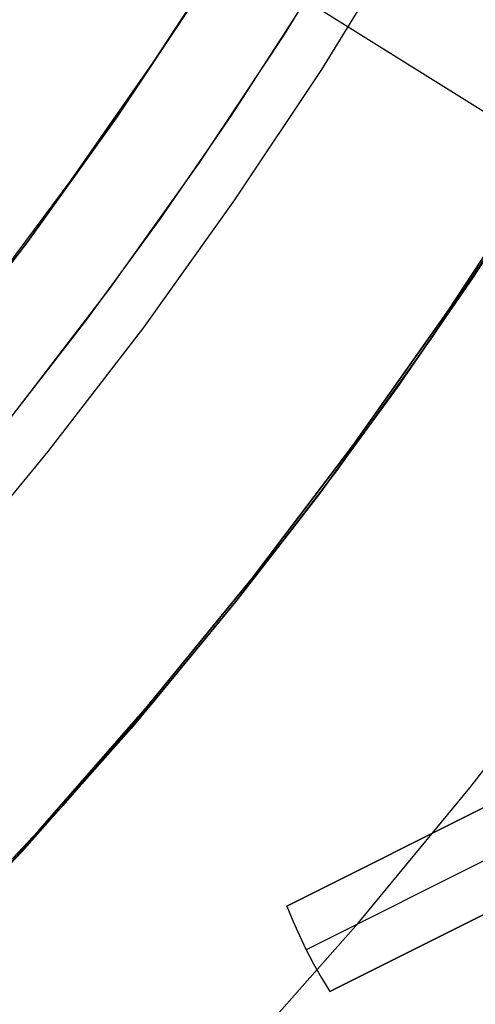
# Model space of a CAD drawing. Header units: millimetres. Extents: x 10802 to 11966, y -167 to 850.
# Tile 118 of 182: x 11419.41 to 11424.18, y 447.44 to 457.75. Entities that reach past the tile are written whole.
import ezdxf

# ---------------------------------------------------------------- set-up
doc = ezdxf.new("R2010")
doc.units = ezdxf.units.MM
for name, color, linetype in [('1', 7, 'Continuous'), ('color', 7, 'Continuous'), ('luz', 7, 'Continuous')]:
    doc.layers.add(name, color=color, linetype=linetype)

msp = doc.modelspace()

# ---------------------------------------------------------------- linework, layer by layer
at = {"layer": '1', "color": 250, "true_color": 0x111111}
for p, q in [((11423.02, 458.977, 89.131), (11422.175, 457.6, 89.131)), ((11423.426, 458.627, 228.525), (11422.566, 457.231, 228.525)), ((11421.621, 458.565, 95.668), (11420.803, 457.305, 95.668)), ((11420.417, 456.722, 89.131), (11421.296, 458.044, 89.131)), ((11421.296, 458.044, 92.4), (11420.417, 456.722, 92.4)), ((11422.337, 457.856, 89.131), (11421.621, 456.75, 89.131)), ((11422.175, 457.6, 89.131), (11421.284, 456.253, 89.131)), ((11420.803, 457.305, 95.668), (11419.943, 456.072, 95.668)), ((11422.566, 457.231, 228.525), (11421.658, 455.866, 228.525)), ((11421.621, 456.75, 89.131), (11420.875, 455.665, 89.131)), ((11419.492, 455.432, 89.131), (11420.417, 456.722, 89.131)), ((11420.417, 456.722, 92.4), (11419.492, 455.432, 92.4)), ((11421.284, 456.253, 89.131), (11420.346, 454.938, 89.131)), ((11424.154, 455.058, 64.238), (11424.916, 456.235, 64.238)), ((11424.916, 456.235, 86.085), (11424.154, 455.058, 86.085)), ((11419.943, 456.072, 95.668), (11419.044, 454.868, 95.668)), ((11421.658, 455.866, 228.525), (11420.703, 454.532, 228.525)), ((11424.686, 455.873, 75.162), (11423.73, 454.435, 75.162)), ((11420.875, 455.665, 89.131), (11420.098, 454.602, 89.131)), ((11418.524, 454.174, 89.131), (11419.492, 455.432, 89.131)), ((11419.492, 455.432, 92.4), (11418.524, 454.174, 92.4)), ((11423.359, 453.903, 64.238), (11424.154, 455.058, 64.238)), ((11424.154, 455.058, 86.085), (11423.359, 453.903, 86.085)), ((11420.346, 454.938, 89.131), (11419.364, 453.655, 89.131)), ((11420.098, 454.602, 89.131), (11419.291, 453.562, 89.131)), ((11420.703, 454.532, 228.525), (11419.703, 453.233, 228.525)), ((11423.73, 454.435, 75.162), (11422.725, 453.031, 75.162)), ((11422.532, 452.771, 64.238), (11423.359, 453.903, 64.238)), ((11423.359, 453.903, 86.085), (11422.532, 452.771, 86.085)), ((11419.703, 453.233, 228.525), (11418.659, 451.969, 228.525)), ((11422.725, 453.031, 75.162), (11421.672, 451.663, 75.162)), ((11421.672, 451.663, 64.238), (11422.532, 452.771, 64.238)), ((11422.532, 452.771, 86.085), (11421.672, 451.663, 86.085)), ((11421.672, 451.663, 75.162), (11420.573, 450.332, 75.162)), ((11420.781, 450.581, 64.238), (11421.672, 451.663, 64.238)), ((11421.672, 451.663, 86.085), (11420.781, 450.581, 86.085)), ((11424.121, 449.709, 61.1), (11425.24, 451.163, 61.1)), ((11419.86, 449.524, 64.238), (11420.781, 450.581, 64.238)), ((11420.781, 450.581, 86.085), (11419.86, 449.524, 86.085)), ((11420.573, 450.332, 75.162), (11419.428, 449.04, 75.162)), ((11422.953, 448.294, 61.1), (11424.121, 449.709, 61.1)), ((11418.909, 448.494, 64.238), (11419.86, 449.524, 64.238)), ((11419.86, 449.524, 86.085), (11418.909, 448.494, 86.085)), ((11419.428, 449.04, 75.162), (11418.239, 447.788, 75.162)), ((11421.737, 446.92, 61.1), (11422.953, 448.294, 61.1))]:
    msp.add_line(p, q, dxfattribs=at)
at = {"layer": '1', "color": 29, "true_color": 0x4d342b}
for p, q in [((11423.899, 454.714, 34.462), (11424.851, 456.167, 34.462)), ((11423.899, 454.714, 42.462), (11424.851, 456.167, 42.462)), ((11423.899, 454.714, 70.562), (11424.851, 456.167, 70.562)), ((11423.899, 454.714, 76.062), (11424.851, 456.167, 76.062)), ((11424.851, 456.167, 38.462), (11423.899, 454.714, 38.462)), ((11424.851, 456.167, 73.312), (11423.899, 454.714, 73.312)), ((11422.896, 453.295, 34.462), (11423.899, 454.714, 34.462)), ((11422.896, 453.295, 42.462), (11423.899, 454.714, 42.462)), ((11422.896, 453.295, 70.562), (11423.899, 454.714, 70.562)), ((11422.896, 453.295, 76.062), (11423.899, 454.714, 76.062)), ((11423.899, 454.714, 38.462), (11422.896, 453.295, 38.462)), ((11423.899, 454.714, 73.312), (11422.896, 453.295, 73.312)), ((11421.845, 451.911, 34.462), (11422.896, 453.295, 34.462)), ((11421.845, 451.911, 42.462), (11422.896, 453.295, 42.462)), ((11421.845, 451.911, 70.562), (11422.896, 453.295, 70.562)), ((11421.845, 451.911, 76.062), (11422.896, 453.295, 76.062)), ((11422.896, 453.295, 38.462), (11421.845, 451.911, 38.462)), ((11422.896, 453.295, 73.312), (11421.845, 451.911, 73.312)), ((11420.746, 450.565, 34.462), (11421.845, 451.911, 34.462)), ((11420.746, 450.565, 42.462), (11421.845, 451.911, 42.462)), ((11420.746, 450.565, 70.562), (11421.845, 451.911, 70.562)), ((11420.746, 450.565, 76.062), (11421.845, 451.911, 76.062)), ((11421.845, 451.911, 38.462), (11420.746, 450.565, 38.462)), ((11421.845, 451.911, 73.312), (11420.746, 450.565, 73.312)), ((11419.601, 449.258, 34.462), (11420.746, 450.565, 34.462)), ((11419.601, 449.258, 42.462), (11420.746, 450.565, 42.462)), ((11419.601, 449.258, 70.562), (11420.746, 450.565, 70.562)), ((11419.601, 449.258, 76.062), (11420.746, 450.565, 76.062)), ((11420.746, 450.565, 38.462), (11419.601, 449.258, 38.462)), ((11420.746, 450.565, 73.312), (11419.601, 449.258, 73.312)), ((11418.412, 447.991, 34.462), (11419.601, 449.258, 34.462)), ((11418.412, 447.991, 42.462), (11419.601, 449.258, 42.462)), ((11418.412, 447.991, 70.562), (11419.601, 449.258, 70.562)), ((11418.412, 447.991, 76.062), (11419.601, 449.258, 76.062)), ((11419.601, 449.258, 38.462), (11418.412, 447.991, 38.462)), ((11419.601, 449.258, 73.312), (11418.412, 447.991, 73.312))]:
    msp.add_line(p, q, dxfattribs=at)
at = {"layer": 'color', "color": 254, "true_color": 0xcad1ee}
for p, q in [((11424.464, 449.604, 19.162), (11422.206, 448.472, 19.162)), ((11422.206, 448.472, 17.662), (11424.464, 449.604, 13.332)), ((11422.941, 448.84, 16.247), (11424.464, 449.604, 16.247)), ((11424.643, 449.134, 13.332), (11422.408, 448.014, 17.662)), ((11423.335, 449.038, 19.162), (11423.335, 449.038, 15.489)), ((11422.654, 447.578, 19.162), (11424.912, 448.709, 19.162)), ((11424.912, 448.709, 13.332), (11422.654, 447.578, 17.662)), ((11423.389, 447.946, 16.247), (11424.912, 448.709, 16.247)), ((11422.206, 448.472, 19.162), (11422.268, 448.317, 19.162)), ((11422.206, 448.472, 19.162), (11422.206, 448.472, 17.662)), ((11422.206, 448.472, 17.662), (11422.268, 448.317, 17.662)), ((11422.206, 448.472, 18.412), (11422.268, 448.317, 18.412)), ((11422.268, 448.317, 19.162), (11422.336, 448.164, 19.162)), ((11422.268, 448.317, 17.662), (11422.336, 448.164, 17.662)), ((11422.268, 448.317, 18.412), (11422.336, 448.164, 18.412)), ((11422.336, 448.164, 19.162), (11422.408, 448.014, 19.162)), ((11422.336, 448.164, 17.662), (11422.408, 448.014, 17.662)), ((11422.336, 448.164, 18.412), (11422.408, 448.014, 18.412)), ((11423.783, 448.144, 15.489), (11423.783, 448.144, 19.162)), ((11422.408, 448.014, 19.162), (11422.485, 447.866, 19.162)), ((11422.408, 448.014, 17.662), (11422.485, 447.866, 17.662)), ((11422.408, 448.014, 18.412), (11422.485, 447.866, 18.412)), ((11422.408, 448.014, 17.662), (11422.408, 448.014, 19.162)), ((11422.485, 447.866, 19.162), (11422.567, 447.72, 19.162)), ((11422.485, 447.866, 17.662), (11422.567, 447.72, 17.662)), ((11422.485, 447.866, 18.412), (11422.567, 447.72, 18.412)), ((11422.567, 447.72, 19.162), (11422.654, 447.578, 19.162)), ((11422.567, 447.72, 17.662), (11422.654, 447.578, 17.662)), ((11422.567, 447.72, 18.412), (11422.654, 447.578, 18.412)), ((11422.654, 447.578, 17.662), (11422.654, 447.578, 19.162))]:
    msp.add_line(p, q, dxfattribs=at)
at = {"layer": 'luz', "color": 254, "true_color": 0xcad1ee}
for p, q in [((11255.529, 562.222, -43.088), (11509.611, 403.47, -43.088)), ((11255.529, 562.222, -41.588), (11509.611, 403.47, -41.588))]:
    msp.add_line(p, q, dxfattribs=at)

doc.saveas('drawing.dxf')
